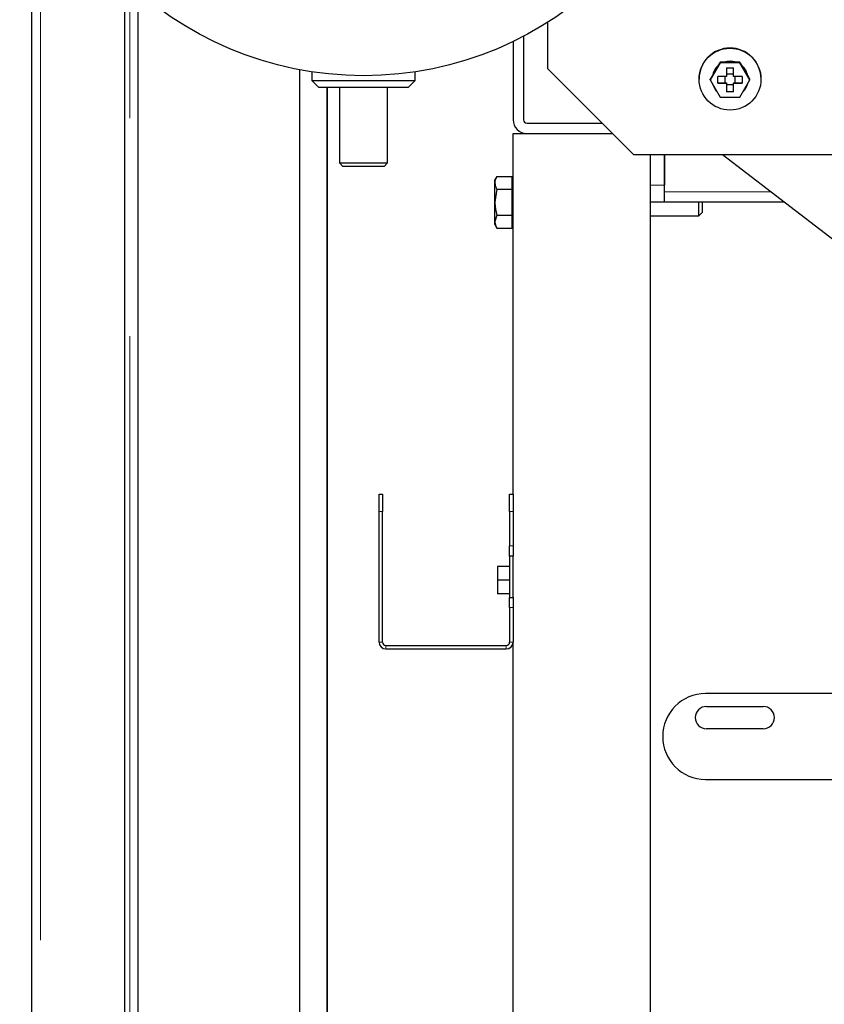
# Model space of a CAD drawing. Header units: millimetres. Extents: x 32 to 243, y 85 to 168.
# Tile 22 of 68: x 105.74 to 110.42, y 90.24 to 95.97. Entities that reach past the tile are written whole.
import ezdxf

# ---------------------------------------------------------------- set-up
doc = ezdxf.new("R2010")
doc.units = ezdxf.units.MM
doc.linetypes.add('PHANTOM', pattern=[12.7, 6.35, -1.27, 1.27, -1.27, 1.27, -1.27])

msp = doc.modelspace()

# ---------------------------------------------------------------- linework, layer by layer
at = {"color": 7, "linetype": 'Continuous', "lineweight": 25}
for p, q in [((105.806, 87.7807), (105.806, 97.1226)), ((106.346, 96.1832), (106.346, 87.7807)), ((106.426, 88.149), (106.426, 96.1358)), ((108.806, 95.9574), (108.806, 95.6883)), ((108.606, 95.8462), (108.606, 95.3907)), ((108.666, 95.8764), (108.666, 95.3907)), ((109.8102, 95.7226), (109.7525, 95.6227)), ((109.8102, 95.7261), (109.7974, 95.7038)), ((109.8102, 95.7226), (109.8102, 95.7261)), ((109.836, 95.7261), (109.8102, 95.7261)), ((109.9257, 95.7226), (109.8102, 95.7226)), ((109.9, 95.7261), (109.836, 95.7261)), ((109.9257, 95.7261), (109.9, 95.7261)), ((109.9257, 95.7226), (109.9257, 95.7261)), ((109.9386, 95.7038), (109.9257, 95.7261)), ((109.9834, 95.6227), (109.9257, 95.7226)), ((107.366, 88.1707), (107.366, 95.6816)), ((107.436, 95.6697), (107.436, 95.6191)), ((108.036, 95.6191), (108.036, 95.6697)), ((108.806, 95.6883), (109.306, 95.1888)), ((109.7974, 95.7038), (109.7654, 95.6484)), ((109.848, 95.693), (109.888, 95.693)), ((109.848, 95.693), (109.848, 95.6427)), ((109.888, 95.6557), (109.848, 95.6557)), ((109.888, 95.6427), (109.888, 95.693)), ((109.9706, 95.6484), (109.9386, 95.7038)), ((107.436, 95.6191), (107.476, 95.5791)), ((107.436, 95.6191), (107.736, 95.6191)), ((107.736, 95.6191), (108.036, 95.6191)), ((107.996, 95.5791), (108.036, 95.6191)), ((109.688, 95.6284), (109.688, 95.627)), ((109.7654, 95.6484), (109.7525, 95.6262)), ((109.7525, 95.6227), (109.7525, 95.6262)), ((109.7525, 95.6227), (109.8102, 95.5228)), ((109.848, 95.6427), (109.7976, 95.6427)), ((109.7976, 95.6027), (109.7976, 95.6427)), ((109.838, 95.6058), (109.7976, 95.6027)), ((109.7976, 95.6027), (109.848, 95.6027)), ((109.838, 95.6427), (109.838, 95.6058)), ((109.838, 95.6058), (109.848, 95.6058)), ((109.848, 95.6058), (109.848, 95.6027)), ((109.848, 95.6027), (109.848, 95.5523)), ((109.9384, 95.6427), (109.888, 95.6427)), ((109.888, 95.6058), (109.888, 95.6027)), ((109.888, 95.6058), (109.898, 95.6058)), ((109.888, 95.5523), (109.888, 95.6027)), ((109.888, 95.6027), (109.9384, 95.6027)), ((109.898, 95.6058), (109.898, 95.6427)), ((109.9384, 95.6027), (109.898, 95.6058)), ((109.9257, 95.5228), (109.9834, 95.6227)), ((109.9384, 95.6427), (109.9384, 95.6027)), ((109.9834, 95.6262), (109.9706, 95.6484)), ((109.9834, 95.6227), (109.9834, 95.6262)), ((110.048, 95.627), (110.048, 95.6284)), ((107.736, 95.5791), (107.476, 95.5791)), ((107.523, 95.5791), (107.523, 88.1707)), ((107.526, 88.1707), (107.526, 95.5791)), ((107.596, 95.5791), (107.596, 95.1391)), ((107.996, 95.5791), (107.736, 95.5791)), ((107.876, 95.1391), (107.876, 95.5791)), ((109.848, 95.5958), (109.888, 95.5958)), ((109.888, 95.5523), (109.848, 95.5523)), ((109.8102, 95.5228), (109.9257, 95.5228)), ((108.686, 95.3707), (109.1238, 95.3707)), ((108.606, 93.2107), (108.606, 95.3107)), ((108.606, 95.3107), (108.686, 95.3107)), ((108.686, 95.3107), (109.1839, 95.3107)), ((107.596, 95.1391), (107.616, 95.1191)), ((107.596, 95.1391), (107.736, 95.1391)), ((107.736, 95.1391), (107.876, 95.1391)), ((107.856, 95.1191), (107.876, 95.1391)), ((109.306, 95.1888), (110.632, 95.1888)), ((109.406, 89.3107), (109.406, 95.1888)), ((109.486, 94.9707), (109.486, 95.1888)), ((109.486, 95.1888), (109.486, 95.0107)), ((109.8234, 95.1888), (110.532, 94.6447)), ((107.736, 95.1191), (107.616, 95.1191)), ((107.856, 95.1191), (107.736, 95.1191)), ((108.5116, 95.0609), (108.5, 95.0407)), ((108.5, 95.0233), (108.5, 95.0407)), ((108.5, 94.9107), (108.5, 95.0233)), ((108.5116, 95.0609), (108.6, 95.0609)), ((108.6, 95.0233), (108.6, 95.0609)), ((108.606, 95.0407), (108.6, 95.0407)), ((108.6, 94.9858), (108.6, 95.0233)), ((108.5116, 94.9858), (108.5, 94.9107)), ((108.5116, 94.9858), (108.6, 94.9858)), ((108.6, 94.9107), (108.6, 94.9858)), ((109.486, 94.9107), (109.486, 94.9707)), ((108.5, 94.7982), (108.5, 94.9107)), ((108.6, 94.8357), (108.6, 94.9107)), ((109.486, 94.9107), (109.406, 94.9107)), ((110.1855, 94.9107), (109.486, 94.9107)), ((109.686, 94.8707), (109.686, 94.9107)), ((109.706, 94.9107), (109.706, 94.8807)), ((109.686, 94.8307), (109.686, 94.8707)), ((109.706, 94.8807), (109.706, 94.8507)), ((108.5116, 94.8357), (108.5, 94.7982)), ((108.5, 94.7807), (108.5, 94.7982)), ((108.5116, 94.8357), (108.6, 94.8357)), ((108.6, 94.7982), (108.6, 94.8357)), ((108.6, 94.7606), (108.6, 94.7982)), ((109.406, 94.8307), (109.686, 94.8307)), ((109.686, 94.8307), (109.706, 94.8507)), ((108.5, 94.7807), (108.5116, 94.7606)), ((108.5116, 94.7606), (108.6, 94.7606)), ((108.6, 94.7807), (108.606, 94.7807)), ((107.826, 93.2107), (107.846, 93.2107)), ((107.826, 93.1107), (107.826, 93.2107)), ((107.846, 93.2107), (107.846, 93.1107)), ((108.586, 93.2107), (108.606, 93.2107)), ((108.586, 93.1107), (108.586, 93.2107)), ((108.606, 93.2107), (108.606, 93.1107)), ((107.826, 92.3507), (107.826, 93.1107)), ((107.846, 92.3507), (107.846, 93.1107)), ((108.586, 93.1107), (108.586, 92.9107)), ((108.606, 93.1107), (108.606, 92.9107)), ((108.586, 92.8507), (108.586, 92.9107)), ((108.606, 92.9107), (108.606, 92.8507)), ((108.606, 92.8507), (108.586, 92.8507)), ((108.586, 92.8507), (108.586, 92.6107)), ((108.606, 92.6107), (108.606, 92.8507)), ((108.516, 92.7907), (108.516, 92.7107)), ((108.586, 92.7907), (108.516, 92.7907)), ((108.586, 92.7107), (108.516, 92.7107)), ((108.516, 92.7107), (108.516, 92.6307)), ((108.586, 92.6307), (108.516, 92.6307)), ((108.586, 92.6107), (108.606, 92.6107)), ((108.586, 92.5507), (108.586, 92.6107)), ((108.606, 92.6107), (108.606, 92.5507)), ((108.586, 92.5507), (108.586, 92.3507)), ((108.606, 92.5507), (108.606, 92.3507)), ((107.866, 92.3307), (108.566, 92.3307)), ((108.606, 89.3107), (108.606, 92.3507)), ((107.866, 92.3107), (108.566, 92.3107)), ((113.6024, 92.0507), (109.726, 92.0507)), ((109.731, 91.9757), (110.061, 91.9757)), ((110.061, 91.8457), (109.731, 91.8457)), ((109.726, 91.5507), (114.2721, 91.5507))]:
    msp.add_line(p, q, dxfattribs=at)
at = {"color": 8, "linetype": 'PHANTOM', "lineweight": 18}
for p, q in [((105.856, 96.9647), (105.856, 87.7807)), ((106.376, 87.7807), (106.376, 96.1721)), ((109.486, 95.0107), (109.406, 95.0107)), ((110.1074, 94.9707), (109.486, 94.9707)), ((107.846, 93.1107), (107.826, 93.1107)), ((108.606, 93.1107), (108.586, 93.1107)), ((108.586, 92.9107), (108.606, 92.9107)), ((108.606, 92.5507), (108.586, 92.5507)), ((107.846, 92.3507), (107.826, 92.3507)), ((107.866, 92.3107), (107.866, 92.3307)), ((108.566, 92.3107), (108.566, 92.3307)), ((108.586, 92.3507), (108.606, 92.3507))]:
    msp.add_line(p, q, dxfattribs=at)
at = {"color": 7, "linetype": 'Continuous', "lineweight": 25, "flags": 128}
for points in [[(109.868, 95.732), (109.8408, 95.7284), (109.8333, 95.7261)], [(109.9026, 95.7261), (109.8951, 95.7284), (109.868, 95.732)]]:
    msp.add_lwpolyline(points, dxfattribs=at)
at = {"color": 7, "linetype": 'Continuous', "lineweight": 25}
for centre, radius in [((107.736, 97.6471), 2), ((109.868, 95.6269), 0.1799)]:
    msp.add_circle(centre, radius, dxfattribs=at)
for centre, radius, start, end in [((109.8679, 95.6283), 0.1799, 89.97207, 179.97364), ((109.8681, 95.6283), 0.1799, 0.02652, 90.02777), ((109.868, 95.626), 0.1051, 72.26561, 107.73439), ((109.8678, 95.627), 0.1049, 131.44564, 168.50505), ((109.8678, 95.6262), 0.1049, 132.21157, 167.73966), ((109.8681, 95.627), 0.1048, 11.49241, 48.55513), ((109.8681, 95.6262), 0.1049, 12.25844, 47.78848), ((109.8678, 95.6262), 0.1049, 195.71548, 224.33226), ((109.8681, 95.6262), 0.1049, 315.66762, 344.28692), ((109.868, 95.6261), 0.1048, 260.26292, 279.73708), ((108.686, 95.3907), 0.08, 180, 270), ((108.686, 95.3907), 0.02, 180, 270), ((107.866, 92.3507), 0.04, 180, 270), ((107.866, 92.3507), 0.02, 180, 270), ((108.566, 92.3507), 0.04, 270, 0), ((108.566, 92.3507), 0.02, 270, 360), ((109.726, 91.8007), 0.25, 90, 270), ((109.731, 91.9107), 0.065, 90, 270), ((110.061, 91.9107), 0.065, 270, 90)]:
    msp.add_arc(centre, radius, start, end, dxfattribs=at)
for points, knots in [([(108.5116, 95.0609), (108.5068, 95.0513), (108.5006, 95.0389), (108.5001, 95.0262), (108.5, 95.0233)], [0, 0, 0, 0, 0.775832, 1, 1, 1, 1]), ([(108.5, 95.0233), (108.5015, 95.0132), (108.5033, 95.0005), (108.5102, 94.9883), (108.5116, 94.9858)], [0, 0, 0, 0, 0.7987796, 1, 1, 1, 1]), ([(108.5, 94.9107), (108.5, 94.909), (108.5001, 94.8836), (108.5061, 94.8588), (108.5116, 94.8357)], [0, 0, 0, 0, 0.070209, 1, 1, 1, 1]), ([(108.5, 94.7982), (108.5, 94.7973), (108.5001, 94.7846), (108.5061, 94.7722), (108.5116, 94.7606)], [0, 0, 0, 0, 0.070216, 1, 1, 1, 1])]:
    msp.add_open_spline(points, degree=3, knots=knots, dxfattribs=at)

doc.saveas('drawing.dxf')
